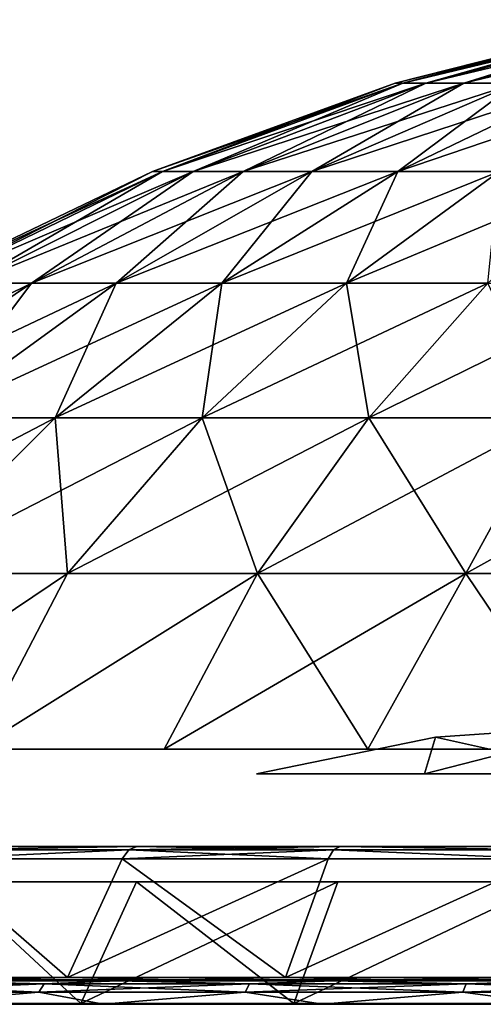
# Model space of a CAD drawing. Header units: millimetres. Extents: x -112 to 112, y -5 to 98.
# Tile 21 of 30: x -60 to -36, y 44 to 96. Entities that reach past the tile are written whole.
import ezdxf

# ---------------------------------------------------------------- set-up
doc = ezdxf.new("R2010")
doc.units = ezdxf.units.MM
doc.header["$LTSCALE"] = 65.185185
for name, color, linetype in [('73', 7, 'CONTINUOUS'), ('75', 7, 'CONTINUOUS'), ('76', 7, 'CONTINUOUS'), ('77', 7, 'CONTINUOUS'), ('78', 7, 'CONTINUOUS'), ('79', 7, 'CONTINUOUS'), ('80', 7, 'CONTINUOUS'), ('82', 7, 'CONTINUOUS'), ('83', 7, 'CONTINUOUS'), ('85', 7, 'CONTINUOUS'), ('86', 7, 'CONTINUOUS')]:
    doc.layers.add(name, color=color, linetype=linetype)

msp = doc.modelspace()

# ---------------------------------------------------------------- linework, layer by layer
at = {"layer": '73', "color": 254, "linetype": 'Continuous', "true_color": 0xc4d4cc}
for points in [[(-68.268, 44.983, -84.729), (-64.81, 51.243, -80.578), (-57.584, 44.983, -92.323), (-68.268, 44.983, -84.729)], [(-68.267, 44.983, 84.729), (-57.584, 44.983, 92.323), (-64.81, 51.243, 80.578), (-68.267, 44.983, 84.729)], [(-64.81, 51.243, 80.578), (-57.584, 44.983, 92.323), (-54.701, 51.243, 87.755), (-64.81, 51.243, 80.578)], [(-64.81, 51.243, -80.578), (-54.701, 51.243, -87.755), (-57.584, 44.983, -92.323), (-64.81, 51.243, -80.578)], [(-57.584, 44.983, 92.323), (-46.065, 44.983, 98.577), (-54.701, 51.243, 87.755), (-57.584, 44.983, 92.323)], [(-57.584, 44.983, -92.323), (-43.805, 51.243, -93.671), (-46.066, 44.983, -98.577), (-57.584, 44.983, -92.323)], [(-54.701, 51.243, -87.755), (-43.805, 51.243, -93.671), (-57.584, 44.983, -92.323), (-54.701, 51.243, -87.755)], [(-54.701, 51.243, 87.755), (-46.065, 44.983, 98.577), (-43.805, 51.243, 93.671), (-54.701, 51.243, 87.755)], [(-43.805, 51.243, -93.671), (-32.28, 51.243, -98.24), (-46.066, 44.983, -98.577), (-43.805, 51.243, -93.671)], [(-46.066, 44.983, -98.577), (-32.28, 51.243, -98.24), (-33.878, 44.983, -103.401), (-46.066, 44.983, -98.577)], [(-43.805, 51.243, 93.671), (-46.065, 44.983, 98.577), (-32.28, 51.243, 98.24), (-43.805, 51.243, 93.671)], [(-46.065, 44.983, 98.577), (-33.877, 44.983, 103.401), (-32.28, 51.243, 98.24), (-46.065, 44.983, 98.577)]]:
    msp.add_3dface(points, dxfattribs=at)
at = {"layer": '75', "color": 254, "linetype": 'Continuous', "true_color": 0xc4d4cc}
for points in [[(-56.89, 43.596, -91.352), (-63.824, 50.034, -79.66), (-67.344, 43.596, -83.943), (-56.89, 43.596, -91.352)], [(-67.343, 43.596, 83.944), (-63.824, 50.034, 79.66), (-56.89, 43.596, 91.352), (-67.343, 43.596, 83.944)], [(-53.941, 50.034, -86.657), (-63.824, 50.034, -79.66), (-56.89, 43.596, -91.352), (-53.941, 50.034, -86.657)], [(-63.824, 50.034, 79.66), (-53.941, 50.034, 86.657), (-56.89, 43.596, 91.352), (-63.824, 50.034, 79.66)], [(-45.629, 43.596, -97.466), (-53.941, 50.034, -86.657), (-56.89, 43.596, -91.352), (-45.629, 43.596, -97.466)], [(-56.89, 43.596, 91.352), (-43.299, 50.034, 92.435), (-45.63, 43.596, 97.466), (-56.89, 43.596, 91.352)], [(-53.941, 50.034, 86.657), (-43.299, 50.034, 92.435), (-56.89, 43.596, 91.352), (-53.941, 50.034, 86.657)], [(-43.299, 50.034, -92.435), (-53.941, 50.034, -86.657), (-45.629, 43.596, -97.466), (-43.299, 50.034, -92.435)], [(-45.63, 43.596, 97.466), (-32.047, 50.034, 96.913), (-33.723, 43.596, 102.198), (-45.63, 43.596, 97.466)], [(-43.299, 50.034, 92.435), (-32.047, 50.034, 96.913), (-45.63, 43.596, 97.466), (-43.299, 50.034, 92.435)], [(-33.723, 43.596, -102.198), (-32.047, 50.034, -96.913), (-45.629, 43.596, -97.466), (-33.723, 43.596, -102.198)], [(-32.047, 50.034, -96.913), (-43.299, 50.034, -92.435), (-45.629, 43.596, -97.466), (-32.047, 50.034, -96.913)]]:
    msp.add_3dface(points, dxfattribs=at)
at = {"layer": '76', "color": 254, "linetype": 'Continuous', "true_color": 0xc4d4cc}
for points in [[(-38.131, 57.681, 86.742), (-28.616, 58.334, 89.621), (-38.707, 55.734, 88.628), (-38.131, 57.681, 86.742)], [(-38.707, 55.734, 88.628), (-28.616, 58.334, 89.621), (-29.417, 55.734, 92.13), (-38.707, 55.734, 88.628)], [(-38.131, 57.681, -86.742), (-29.417, 55.734, -92.13), (-28.616, 58.334, -89.621), (-38.131, 57.681, -86.742)], [(-47.59, 55.734, 84.193), (-38.131, 57.681, 86.742), (-38.707, 55.734, 88.628), (-47.59, 55.734, 84.193)], [(-47.59, 55.734, -84.193), (-38.707, 55.734, -88.628), (-38.131, 57.681, -86.742), (-47.59, 55.734, -84.193)], [(-38.707, 55.734, -88.628), (-29.417, 55.734, -92.13), (-38.131, 57.681, -86.742), (-38.707, 55.734, -88.628)]]:
    msp.add_3dface(points, dxfattribs=at)
at = {"layer": '77', "color": 254, "linetype": 'Continuous', "true_color": 0xc4d4cc}
for points in [[(-68.93, 44.641, -86.436), (-65.618, 44.8, -88.14), (-58.819, 44.641, -93.61), (-68.93, 44.641, -86.436)], [(-65.618, 44.8, -88.14), (-54.942, 44.8, -95.161), (-58.819, 44.641, -93.61), (-65.618, 44.8, -88.14)], [(-58.819, 44.641, -93.61), (-54.942, 44.8, -95.161), (-47.968, 44.641, -99.607), (-58.819, 44.641, -93.61)], [(-54.942, 44.8, -95.161), (-43.522, 44.8, -100.896), (-47.968, 44.641, -99.607), (-54.942, 44.8, -95.161)], [(-47.968, 44.641, -99.607), (-43.522, 44.8, -100.896), (-36.514, 44.641, -104.352), (-47.968, 44.641, -99.607)], [(-43.522, 44.8, -100.896), (-31.515, 44.8, -105.267), (-36.514, 44.641, -104.352), (-43.522, 44.8, -100.896)], [(-36.514, 44.641, -104.352), (-31.515, 44.8, -105.267), (-24.601, 44.641, -107.784), (-36.514, 44.641, -104.352)], [(-69.261, 44.196, -86.851), (-58.819, 44.641, -93.61), (-59.101, 44.196, -94.059), (-69.261, 44.196, -86.851)], [(-68.93, 44.641, -86.436), (-58.819, 44.641, -93.61), (-69.261, 44.196, -86.851), (-68.93, 44.641, -86.436)], [(-59.101, 44.196, -94.059), (-47.968, 44.641, -99.607), (-48.199, 44.196, -100.085), (-59.101, 44.196, -94.059)], [(-58.819, 44.641, -93.61), (-47.968, 44.641, -99.607), (-59.101, 44.196, -94.059), (-58.819, 44.641, -93.61)], [(-47.968, 44.641, -99.607), (-36.514, 44.641, -104.352), (-48.199, 44.196, -100.085), (-47.968, 44.641, -99.607)], [(-48.199, 44.196, -100.085), (-36.514, 44.641, -104.352), (-36.689, 44.196, -104.852), (-48.199, 44.196, -100.085)], [(-36.514, 44.641, -104.352), (-24.601, 44.641, -107.784), (-36.689, 44.196, -104.852), (-36.514, 44.641, -104.352)], [(-36.689, 44.196, -104.852), (-24.601, 44.641, -107.784), (-24.719, 44.196, -108.301), (-36.689, 44.196, -104.852)], [(-69.261, 44.196, -86.851), (-59.101, 44.196, -94.059), (-66.5, 43.56, -89.325), (-69.261, 44.196, -86.851)], [(-66.5, 43.56, -89.325), (-59.101, 44.196, -94.059), (-55.68, 43.56, -96.441), (-66.5, 43.56, -89.325)], [(-59.101, 44.196, -94.059), (-48.199, 44.196, -100.085), (-55.68, 43.56, -96.441), (-59.101, 44.196, -94.059)], [(-55.68, 43.56, -96.441), (-48.199, 44.196, -100.085), (-44.108, 43.56, -102.253), (-55.68, 43.56, -96.441)], [(-48.199, 44.196, -100.085), (-36.689, 44.196, -104.852), (-44.108, 43.56, -102.253), (-48.199, 44.196, -100.085)], [(-44.108, 43.56, -102.253), (-36.689, 44.196, -104.852), (-31.938, 43.56, -106.682), (-44.108, 43.56, -102.253)], [(-36.689, 44.196, -104.852), (-24.719, 44.196, -108.301), (-31.938, 43.56, -106.682), (-36.689, 44.196, -104.852)]]:
    msp.add_3dface(points, dxfattribs=at)
at = {"layer": '78', "color": 254, "linetype": 'Continuous', "true_color": 0xc4d4cc}
for points in [[(-58.819, 44.641, 93.61), (-65.618, 44.8, 88.14), (-68.93, 44.641, 86.436), (-58.819, 44.641, 93.61)], [(-54.942, 44.8, 95.161), (-65.618, 44.8, 88.14), (-58.819, 44.641, 93.61), (-54.942, 44.8, 95.161)], [(-47.968, 44.641, 99.607), (-54.942, 44.8, 95.161), (-58.819, 44.641, 93.61), (-47.968, 44.641, 99.607)], [(-43.522, 44.8, 100.896), (-54.942, 44.8, 95.161), (-47.968, 44.641, 99.607), (-43.522, 44.8, 100.896)], [(-36.514, 44.641, 104.352), (-43.522, 44.8, 100.896), (-47.968, 44.641, 99.607), (-36.514, 44.641, 104.352)], [(-31.515, 44.8, 105.267), (-43.522, 44.8, 100.896), (-36.514, 44.641, 104.352), (-31.515, 44.8, 105.267)], [(-24.601, 44.641, 107.784), (-31.515, 44.8, 105.267), (-36.514, 44.641, 104.352), (-24.601, 44.641, 107.784)], [(-59.101, 44.196, 94.059), (-68.93, 44.641, 86.436), (-69.261, 44.196, 86.851), (-59.101, 44.196, 94.059)], [(-58.819, 44.641, 93.61), (-68.93, 44.641, 86.436), (-59.101, 44.196, 94.059), (-58.819, 44.641, 93.61)], [(-48.199, 44.196, 100.085), (-58.819, 44.641, 93.61), (-59.101, 44.196, 94.059), (-48.199, 44.196, 100.085)], [(-47.968, 44.641, 99.607), (-58.819, 44.641, 93.61), (-48.199, 44.196, 100.085), (-47.968, 44.641, 99.607)], [(-36.689, 44.196, 104.852), (-47.968, 44.641, 99.607), (-48.199, 44.196, 100.085), (-36.689, 44.196, 104.852)], [(-36.514, 44.641, 104.352), (-47.968, 44.641, 99.607), (-36.689, 44.196, 104.852), (-36.514, 44.641, 104.352)], [(-24.719, 44.196, 108.301), (-36.514, 44.641, 104.352), (-36.689, 44.196, 104.852), (-24.719, 44.196, 108.301)], [(-24.601, 44.641, 107.784), (-36.514, 44.641, 104.352), (-24.719, 44.196, 108.301), (-24.601, 44.641, 107.784)], [(-59.101, 44.196, 94.059), (-69.261, 44.196, 86.851), (-66.5, 43.56, 89.325), (-59.101, 44.196, 94.059)], [(-55.68, 43.56, 96.441), (-59.101, 44.196, 94.059), (-66.5, 43.56, 89.325), (-55.68, 43.56, 96.441)], [(-48.199, 44.196, 100.085), (-59.101, 44.196, 94.059), (-55.68, 43.56, 96.441), (-48.199, 44.196, 100.085)], [(-44.108, 43.56, 102.253), (-48.199, 44.196, 100.085), (-55.68, 43.56, 96.441), (-44.108, 43.56, 102.253)], [(-36.689, 44.196, 104.852), (-48.199, 44.196, 100.085), (-44.108, 43.56, 102.253), (-36.689, 44.196, 104.852)], [(-31.938, 43.56, 106.682), (-36.689, 44.196, 104.852), (-44.108, 43.56, 102.253), (-31.938, 43.56, 106.682)], [(-24.719, 44.196, 108.301), (-36.689, 44.196, 104.852), (-31.938, 43.56, 106.682), (-24.719, 44.196, 108.301)]]:
    msp.add_3dface(points, dxfattribs=at)
at = {"layer": '79', "color": 254, "linetype": 'Continuous', "true_color": 0xc4d4cc}
for points in [[(-54.701, 51.243, -87.755), (-64.81, 51.243, -80.578), (-54.349, 51.728, -87.183), (-54.701, 51.243, -87.755)], [(-64.81, 51.243, -80.578), (-64.398, 51.728, -80.047), (-54.349, 51.728, -87.183), (-64.81, 51.243, -80.578)], [(-53.928, 51.9, -86.49), (-64.398, 51.728, -80.047), (-63.913, 51.9, -79.398), (-53.928, 51.9, -86.49)], [(-54.349, 51.728, -87.183), (-64.398, 51.728, -80.047), (-53.928, 51.9, -86.49), (-54.349, 51.728, -87.183)], [(-54.701, 51.243, -87.755), (-54.349, 51.728, -87.183), (-43.517, 51.728, -93.064), (-54.701, 51.243, -87.755)], [(-43.805, 51.243, -93.671), (-54.701, 51.243, -87.755), (-43.517, 51.728, -93.064), (-43.805, 51.243, -93.671)], [(-43.517, 51.728, -93.064), (-54.349, 51.728, -87.183), (-43.165, 51.9, -92.334), (-43.517, 51.728, -93.064)], [(-43.165, 51.9, -92.334), (-54.349, 51.728, -87.183), (-53.928, 51.9, -86.49), (-43.165, 51.9, -92.334)], [(-32.28, 51.243, -98.24), (-43.805, 51.243, -93.671), (-43.517, 51.728, -93.064), (-32.28, 51.243, -98.24)], [(-32.059, 51.728, -97.606), (-43.517, 51.728, -93.064), (-43.165, 51.9, -92.334), (-32.059, 51.728, -97.606)], [(-32.28, 51.243, -98.24), (-43.517, 51.728, -93.064), (-32.059, 51.728, -97.606), (-32.28, 51.243, -98.24)], [(-31.779, 51.9, -96.845), (-32.059, 51.728, -97.606), (-43.165, 51.9, -92.334), (-31.779, 51.9, -96.845)]]:
    msp.add_3dface(points, dxfattribs=at)
at = {"layer": '80', "color": 254, "linetype": 'Continuous', "true_color": 0xc4d4cc}
for points in [[(-64.81, 51.243, 80.578), (-54.701, 51.243, 87.755), (-54.349, 51.728, 87.183), (-64.81, 51.243, 80.578)], [(-64.81, 51.243, 80.578), (-54.349, 51.728, 87.183), (-64.398, 51.728, 80.047), (-64.81, 51.243, 80.578)], [(-63.913, 51.9, 79.398), (-64.398, 51.728, 80.047), (-53.928, 51.9, 86.49), (-63.913, 51.9, 79.398)], [(-64.398, 51.728, 80.047), (-54.349, 51.728, 87.183), (-53.928, 51.9, 86.49), (-64.398, 51.728, 80.047)], [(-54.701, 51.243, 87.755), (-43.805, 51.243, 93.671), (-54.349, 51.728, 87.183), (-54.701, 51.243, 87.755)], [(-54.349, 51.728, 87.183), (-43.517, 51.728, 93.064), (-53.928, 51.9, 86.49), (-54.349, 51.728, 87.183)], [(-43.805, 51.243, 93.671), (-43.517, 51.728, 93.064), (-54.349, 51.728, 87.183), (-43.805, 51.243, 93.671)], [(-53.928, 51.9, 86.49), (-43.517, 51.728, 93.064), (-43.165, 51.9, 92.334), (-53.928, 51.9, 86.49)], [(-43.805, 51.243, 93.671), (-32.28, 51.243, 98.24), (-43.517, 51.728, 93.064), (-43.805, 51.243, 93.671)], [(-43.517, 51.728, 93.064), (-32.059, 51.728, 97.606), (-43.165, 51.9, 92.334), (-43.517, 51.728, 93.064)], [(-32.28, 51.243, 98.24), (-32.059, 51.728, 97.606), (-43.517, 51.728, 93.064), (-32.28, 51.243, 98.24)], [(-43.165, 51.9, 92.334), (-32.059, 51.728, 97.606), (-31.779, 51.9, 96.845), (-43.165, 51.9, 92.334)]]:
    msp.add_3dface(points, dxfattribs=at)
at = {"layer": '82', "color": 254, "linetype": 'Continuous', "true_color": 0xc4d4cc}
for points in [[(-57.788, 44.8, 92.651), (-62.544, 44.848, 89.248), (-68.509, 44.8, 85.03), (-57.788, 44.8, 92.651)], [(-57.584, 44.983, 92.323), (-68.267, 44.983, 84.729), (-62.544, 44.848, 89.248), (-57.584, 44.983, 92.323)], [(-57.584, 44.983, 92.323), (-62.544, 44.848, 89.248), (-52.002, 44.848, 95.775), (-57.584, 44.983, 92.323)], [(-52.002, 44.848, 95.775), (-62.544, 44.848, 89.248), (-57.788, 44.8, 92.651), (-52.002, 44.848, 95.775)], [(-46.228, 44.8, 98.928), (-52.002, 44.848, 95.775), (-57.788, 44.8, 92.651), (-46.228, 44.8, 98.928)], [(-46.065, 44.983, 98.577), (-57.584, 44.983, 92.323), (-52.002, 44.848, 95.775), (-46.065, 44.983, 98.577)], [(-46.065, 44.983, 98.577), (-52.002, 44.848, 95.775), (-40.786, 44.848, 101.062), (-46.065, 44.983, 98.577)], [(-40.786, 44.848, 101.062), (-52.002, 44.848, 95.775), (-46.228, 44.8, 98.928), (-40.786, 44.848, 101.062)], [(-33.997, 44.8, 103.768), (-40.786, 44.848, 101.062), (-46.228, 44.8, 98.928), (-33.997, 44.8, 103.768)], [(-33.877, 44.983, 103.401), (-46.065, 44.983, 98.577), (-40.786, 44.848, 101.062), (-33.877, 44.983, 103.401)], [(-33.877, 44.983, 103.401), (-40.786, 44.848, 101.062), (-29.042, 44.848, 105.041), (-33.877, 44.983, 103.401)], [(-29.042, 44.848, 105.041), (-40.786, 44.848, 101.062), (-33.997, 44.8, 103.768), (-29.042, 44.848, 105.041)]]:
    msp.add_3dface(points, dxfattribs=at)
at = {"layer": '83', "color": 254, "linetype": 'Continuous', "true_color": 0xc4d4cc}
for points in [[(-68.51, 44.8, -85.03), (-62.544, 44.848, -89.248), (-57.789, 44.8, -92.651), (-68.51, 44.8, -85.03)], [(-68.268, 44.983, -84.729), (-57.584, 44.983, -92.323), (-62.544, 44.848, -89.248), (-68.268, 44.983, -84.729)], [(-57.584, 44.983, -92.323), (-52.002, 44.848, -95.775), (-62.544, 44.848, -89.248), (-57.584, 44.983, -92.323)], [(-62.544, 44.848, -89.248), (-52.002, 44.848, -95.775), (-57.789, 44.8, -92.651), (-62.544, 44.848, -89.248)], [(-57.789, 44.8, -92.651), (-52.002, 44.848, -95.775), (-46.229, 44.8, -98.927), (-57.789, 44.8, -92.651)], [(-57.584, 44.983, -92.323), (-46.066, 44.983, -98.577), (-52.002, 44.848, -95.775), (-57.584, 44.983, -92.323)], [(-46.066, 44.983, -98.577), (-40.786, 44.848, -101.062), (-52.002, 44.848, -95.775), (-46.066, 44.983, -98.577)], [(-52.002, 44.848, -95.775), (-40.786, 44.848, -101.062), (-46.229, 44.8, -98.927), (-52.002, 44.848, -95.775)], [(-46.229, 44.8, -98.927), (-40.786, 44.848, -101.062), (-33.999, 44.8, -103.768), (-46.229, 44.8, -98.927)], [(-46.066, 44.983, -98.577), (-33.878, 44.983, -103.401), (-40.786, 44.848, -101.062), (-46.066, 44.983, -98.577)], [(-33.878, 44.983, -103.401), (-29.042, 44.848, -105.041), (-40.786, 44.848, -101.062), (-33.878, 44.983, -103.401)], [(-40.786, 44.848, -101.062), (-29.042, 44.848, -105.041), (-33.999, 44.8, -103.768), (-40.786, 44.848, -101.062)]]:
    msp.add_3dface(points, dxfattribs=at)
at = {"layer": '85', "color": 254, "linetype": 'Continuous', "true_color": 0xc4d4cc}
for points in [[(-27.038, 95.604), (-40.269, 92.244), (-39.859, 92.244, 5.731), (-27.038, 95.604)], [(-38.638, 92.244, 11.345), (-26.763, 95.604, 3.848), (-39.859, 92.244, 5.731), (-38.638, 92.244, 11.345)], [(-26.763, 95.604, 3.848), (-27.038, 95.604), (-39.859, 92.244, 5.731), (-26.763, 95.604, 3.848)], [(-25.943, 95.604, 7.618), (-26.763, 95.604, 3.848), (-38.638, 92.244, 11.345), (-25.943, 95.604, 7.618)], [(-36.63, 92.244, 16.728), (-25.943, 95.604, 7.618), (-38.638, 92.244, 11.345), (-36.63, 92.244, 16.728)], [(-24.595, 95.604, 11.232), (-25.943, 95.604, 7.618), (-36.63, 92.244, 16.728), (-24.595, 95.604, 11.232)], [(-33.876, 92.244, 21.771), (-24.595, 95.604, 11.232), (-36.63, 92.244, 16.728), (-33.876, 92.244, 21.771)], [(-40.269, 92.244), (-53.1, 87.584), (-52.559, 87.584, 7.557), (-40.269, 92.244)], [(-39.859, 92.244, 5.731), (-40.269, 92.244), (-52.559, 87.584, 7.557), (-39.859, 92.244, 5.731)], [(-50.949, 87.584, 14.96), (-39.859, 92.244, 5.731), (-52.559, 87.584, 7.557), (-50.949, 87.584, 14.96)], [(-38.638, 92.244, 11.345), (-39.859, 92.244, 5.731), (-50.949, 87.584, 14.96), (-38.638, 92.244, 11.345)], [(-48.301, 87.584, 22.058), (-38.638, 92.244, 11.345), (-50.949, 87.584, 14.96), (-48.301, 87.584, 22.058)], [(-36.63, 92.244, 16.728), (-38.638, 92.244, 11.345), (-48.301, 87.584, 22.058), (-36.63, 92.244, 16.728)], [(-44.67, 87.584, 28.708), (-36.63, 92.244, 16.728), (-48.301, 87.584, 22.058), (-44.67, 87.584, 28.708)], [(-33.876, 92.244, 21.771), (-36.63, 92.244, 16.728), (-44.67, 87.584, 28.708), (-33.876, 92.244, 21.771)], [(-40.13, 87.584, 34.773), (-33.876, 92.244, 21.771), (-44.67, 87.584, 28.708), (-40.13, 87.584, 34.773)], [(-30.433, 92.244, 26.371), (-33.876, 92.244, 21.771), (-40.13, 87.584, 34.773), (-30.433, 92.244, 26.371)], [(-34.773, 87.584, 40.13), (-30.433, 92.244, 26.371), (-40.13, 87.584, 34.773), (-34.773, 87.584, 40.13)], [(-53.1, 87.584), (-65.402, 81.669), (-64.736, 81.669, 9.308), (-53.1, 87.584)], [(-62.753, 81.669, 18.426), (-52.559, 87.584, 7.557), (-64.736, 81.669, 9.308), (-62.753, 81.669, 18.426)], [(-52.559, 87.584, 7.557), (-53.1, 87.584), (-64.736, 81.669, 9.308), (-52.559, 87.584, 7.557)], [(-59.492, 81.669, 27.169), (-50.949, 87.584, 14.96), (-62.753, 81.669, 18.426), (-59.492, 81.669, 27.169)], [(-50.949, 87.584, 14.96), (-52.559, 87.584, 7.557), (-62.753, 81.669, 18.426), (-50.949, 87.584, 14.96)], [(-48.301, 87.584, 22.058), (-50.949, 87.584, 14.96), (-59.492, 81.669, 27.169), (-48.301, 87.584, 22.058)], [(-55.02, 81.669, 35.359), (-48.301, 87.584, 22.058), (-59.492, 81.669, 27.169), (-55.02, 81.669, 35.359)], [(-44.67, 87.584, 28.708), (-48.301, 87.584, 22.058), (-55.02, 81.669, 35.359), (-44.67, 87.584, 28.708)], [(-49.428, 81.669, 42.829), (-44.67, 87.584, 28.708), (-55.02, 81.669, 35.359), (-49.428, 81.669, 42.829)], [(-40.13, 87.584, 34.773), (-44.67, 87.584, 28.708), (-49.428, 81.669, 42.829), (-40.13, 87.584, 34.773)], [(-42.829, 81.669, 49.428), (-40.13, 87.584, 34.773), (-49.428, 81.669, 42.829), (-42.829, 81.669, 49.428)], [(-34.773, 87.584, 40.13), (-40.13, 87.584, 34.773), (-42.829, 81.669, 49.428), (-34.773, 87.584, 40.13)], [(-35.359, 81.669, 55.02), (-34.773, 87.584, 40.13), (-42.829, 81.669, 49.428), (-35.359, 81.669, 55.02)], [(-59.492, 81.669, 27.169), (-62.753, 81.669, 18.426), (-70.091, 74.558, 32.01), (-59.492, 81.669, 27.169)], [(-64.823, 74.558, 41.659), (-59.492, 81.669, 27.169), (-70.091, 74.558, 32.01), (-64.823, 74.558, 41.659)], [(-55.02, 81.669, 35.359), (-59.492, 81.669, 27.169), (-64.823, 74.558, 41.659), (-55.02, 81.669, 35.359)], [(-58.234, 74.558, 50.46), (-55.02, 81.669, 35.359), (-64.823, 74.558, 41.659), (-58.234, 74.558, 50.46)], [(-49.428, 81.669, 42.829), (-55.02, 81.669, 35.359), (-58.234, 74.558, 50.46), (-49.428, 81.669, 42.829)], [(-50.46, 74.558, 58.234), (-49.428, 81.669, 42.829), (-58.234, 74.558, 50.46), (-50.46, 74.558, 58.234)], [(-42.829, 81.669, 49.428), (-49.428, 81.669, 42.829), (-50.46, 74.558, 58.234), (-42.829, 81.669, 49.428)], [(-41.659, 74.558, 64.823), (-42.829, 81.669, 49.428), (-50.46, 74.558, 58.234), (-41.659, 74.558, 64.823)], [(-35.359, 81.669, 55.02), (-42.829, 81.669, 49.428), (-41.659, 74.558, 64.823), (-35.359, 81.669, 55.02)], [(-32.01, 74.558, 70.091), (-35.359, 81.669, 55.02), (-41.659, 74.558, 64.823), (-32.01, 74.558, 70.091)], [(-66.462, 66.323, 57.589), (-58.234, 74.558, 50.46), (-64.823, 74.558, 41.659), (-66.462, 66.323, 57.589)], [(-66.462, 66.323, 57.589), (-57.589, 66.323, 66.462), (-58.234, 74.558, 50.46), (-66.462, 66.323, 57.589)], [(-57.589, 66.323, 66.462), (-50.46, 74.558, 58.234), (-58.234, 74.558, 50.46), (-57.589, 66.323, 66.462)], [(-57.589, 66.323, 66.462), (-47.545, 66.323, 73.981), (-50.46, 74.558, 58.234), (-57.589, 66.323, 66.462)], [(-47.545, 66.323, 73.981), (-41.659, 74.558, 64.823), (-50.46, 74.558, 58.234), (-47.545, 66.323, 73.981)], [(-47.545, 66.323, 73.981), (-36.532, 66.323, 79.994), (-41.659, 74.558, 64.823), (-47.545, 66.323, 73.981)], [(-36.532, 66.323, 79.994), (-32.01, 74.558, 70.091), (-41.659, 74.558, 64.823), (-36.532, 66.323, 79.994)], [(-36.532, 66.323, 79.994), (-24.776, 66.323, 84.379), (-32.01, 74.558, 70.091), (-36.532, 66.323, 79.994)], [(-66.462, 66.323, 57.589), (-71.398, 57.054, 67.047), (-57.589, 66.323, 66.462), (-66.462, 66.323, 57.589)], [(-71.398, 57.054, 67.047), (-62.432, 57.054, 75.467), (-57.589, 66.323, 66.462), (-71.398, 57.054, 67.047)], [(-57.589, 66.323, 66.462), (-62.432, 57.054, 75.467), (-47.545, 66.323, 73.981), (-57.589, 66.323, 66.462)], [(-62.432, 57.054, 75.467), (-52.481, 57.054, 82.697), (-47.545, 66.323, 73.981), (-62.432, 57.054, 75.467)], [(-52.481, 57.054, 82.697), (-41.703, 57.054, 88.622), (-47.545, 66.323, 73.981), (-52.481, 57.054, 82.697)], [(-47.545, 66.323, 73.981), (-41.703, 57.054, 88.622), (-36.532, 66.323, 79.994), (-47.545, 66.323, 73.981)], [(-41.703, 57.054, 88.622), (-30.266, 57.054, 93.15), (-36.532, 66.323, 79.994), (-41.703, 57.054, 88.622)], [(-36.532, 66.323, 79.994), (-30.266, 57.054, 93.15), (-24.776, 66.323, 84.379), (-36.532, 66.323, 79.994)]]:
    msp.add_3dface(points, dxfattribs=at)
at = {"layer": '86', "color": 254, "linetype": 'Continuous', "true_color": 0xc4d4cc}
for points in [[(-40.269, 92.244), (-27.038, 95.604), (-26.763, 95.604, -3.848), (-40.269, 92.244)], [(-40.269, 92.244), (-26.763, 95.604, -3.848), (-39.859, 92.244, -5.731), (-40.269, 92.244)], [(-26.763, 95.604, -3.848), (-25.943, 95.604, -7.618), (-39.859, 92.244, -5.731), (-26.763, 95.604, -3.848)], [(-39.859, 92.244, -5.731), (-25.943, 95.604, -7.618), (-38.638, 92.244, -11.345), (-39.859, 92.244, -5.731)], [(-25.943, 95.604, -7.618), (-24.595, 95.604, -11.232), (-38.638, 92.244, -11.345), (-25.943, 95.604, -7.618)], [(-38.638, 92.244, -11.345), (-24.595, 95.604, -11.232), (-36.63, 92.244, -16.728), (-38.638, 92.244, -11.345)], [(-24.595, 95.604, -11.232), (-22.746, 95.604, -14.618), (-36.63, 92.244, -16.728), (-24.595, 95.604, -11.232)], [(-36.63, 92.244, -16.728), (-22.746, 95.604, -14.618), (-33.876, 92.244, -21.771), (-36.63, 92.244, -16.728)], [(-53.1, 87.584), (-39.859, 92.244, -5.731), (-52.559, 87.584, -7.557), (-53.1, 87.584)], [(-53.1, 87.584), (-40.269, 92.244), (-39.859, 92.244, -5.731), (-53.1, 87.584)], [(-39.859, 92.244, -5.731), (-38.638, 92.244, -11.345), (-52.559, 87.584, -7.557), (-39.859, 92.244, -5.731)], [(-52.559, 87.584, -7.557), (-38.638, 92.244, -11.345), (-50.949, 87.584, -14.96), (-52.559, 87.584, -7.557)], [(-50.949, 87.584, -14.96), (-36.63, 92.244, -16.728), (-48.301, 87.584, -22.058), (-50.949, 87.584, -14.96)], [(-38.638, 92.244, -11.345), (-36.63, 92.244, -16.728), (-50.949, 87.584, -14.96), (-38.638, 92.244, -11.345)], [(-48.301, 87.584, -22.058), (-33.876, 92.244, -21.771), (-44.67, 87.584, -28.708), (-48.301, 87.584, -22.058)], [(-36.63, 92.244, -16.728), (-33.876, 92.244, -21.771), (-48.301, 87.584, -22.058), (-36.63, 92.244, -16.728)], [(-33.876, 92.244, -21.771), (-30.433, 92.244, -26.371), (-44.67, 87.584, -28.708), (-33.876, 92.244, -21.771)], [(-44.67, 87.584, -28.708), (-30.433, 92.244, -26.371), (-40.13, 87.584, -34.773), (-44.67, 87.584, -28.708)], [(-30.433, 92.244, -26.371), (-26.371, 92.244, -30.433), (-40.13, 87.584, -34.773), (-30.433, 92.244, -26.371)], [(-40.13, 87.584, -34.773), (-26.371, 92.244, -30.433), (-34.773, 87.584, -40.13), (-40.13, 87.584, -34.773)], [(-65.402, 81.669), (-52.559, 87.584, -7.557), (-64.736, 81.669, -9.308), (-65.402, 81.669)], [(-65.402, 81.669), (-53.1, 87.584), (-52.559, 87.584, -7.557), (-65.402, 81.669)], [(-52.559, 87.584, -7.557), (-50.949, 87.584, -14.96), (-64.736, 81.669, -9.308), (-52.559, 87.584, -7.557)], [(-64.736, 81.669, -9.308), (-50.949, 87.584, -14.96), (-62.753, 81.669, -18.426), (-64.736, 81.669, -9.308)], [(-50.949, 87.584, -14.96), (-48.301, 87.584, -22.058), (-62.753, 81.669, -18.426), (-50.949, 87.584, -14.96)], [(-62.753, 81.669, -18.426), (-48.301, 87.584, -22.058), (-59.492, 81.669, -27.169), (-62.753, 81.669, -18.426)], [(-59.492, 81.669, -27.169), (-44.67, 87.584, -28.708), (-55.02, 81.669, -35.359), (-59.492, 81.669, -27.169)], [(-48.301, 87.584, -22.058), (-44.67, 87.584, -28.708), (-59.492, 81.669, -27.169), (-48.301, 87.584, -22.058)], [(-44.67, 87.584, -28.708), (-40.13, 87.584, -34.773), (-55.02, 81.669, -35.359), (-44.67, 87.584, -28.708)], [(-55.02, 81.669, -35.359), (-40.13, 87.584, -34.773), (-49.428, 81.669, -42.829), (-55.02, 81.669, -35.359)], [(-40.13, 87.584, -34.773), (-34.773, 87.584, -40.13), (-49.428, 81.669, -42.829), (-40.13, 87.584, -34.773)], [(-49.428, 81.669, -42.829), (-34.773, 87.584, -40.13), (-42.829, 81.669, -49.428), (-49.428, 81.669, -42.829)], [(-34.773, 87.584, -40.13), (-28.708, 87.584, -44.67), (-42.829, 81.669, -49.428), (-34.773, 87.584, -40.13)], [(-42.829, 81.669, -49.428), (-28.708, 87.584, -44.67), (-35.359, 81.669, -55.02), (-42.829, 81.669, -49.428)], [(-62.753, 81.669, -18.426), (-59.492, 81.669, -27.169), (-73.933, 74.558, -21.709), (-62.753, 81.669, -18.426)], [(-73.933, 74.558, -21.709), (-59.492, 81.669, -27.169), (-70.091, 74.558, -32.01), (-73.933, 74.558, -21.709)], [(-59.492, 81.669, -27.169), (-55.02, 81.669, -35.359), (-70.091, 74.558, -32.01), (-59.492, 81.669, -27.169)], [(-70.091, 74.558, -32.01), (-55.02, 81.669, -35.359), (-64.823, 74.558, -41.659), (-70.091, 74.558, -32.01)], [(-64.823, 74.558, -41.659), (-49.428, 81.669, -42.829), (-58.234, 74.558, -50.46), (-64.823, 74.558, -41.659)], [(-55.02, 81.669, -35.359), (-49.428, 81.669, -42.829), (-64.823, 74.558, -41.659), (-55.02, 81.669, -35.359)], [(-49.428, 81.669, -42.829), (-42.829, 81.669, -49.428), (-58.234, 74.558, -50.46), (-49.428, 81.669, -42.829)], [(-58.234, 74.558, -50.46), (-42.829, 81.669, -49.428), (-50.46, 74.558, -58.234), (-58.234, 74.558, -50.46)], [(-42.829, 81.669, -49.428), (-35.359, 81.669, -55.02), (-50.46, 74.558, -58.234), (-42.829, 81.669, -49.428)], [(-50.46, 74.558, -58.234), (-35.359, 81.669, -55.02), (-41.659, 74.558, -64.823), (-50.46, 74.558, -58.234)], [(-35.359, 81.669, -55.02), (-27.169, 81.669, -59.492), (-41.659, 74.558, -64.823), (-35.359, 81.669, -55.02)], [(-41.659, 74.558, -64.823), (-27.169, 81.669, -59.492), (-32.01, 74.558, -70.091), (-41.659, 74.558, -64.823)], [(-66.462, 66.323, -57.589), (-73.981, 66.323, -47.545), (-58.234, 74.558, -50.46), (-66.462, 66.323, -57.589)], [(-73.981, 66.323, -47.545), (-64.823, 74.558, -41.659), (-58.234, 74.558, -50.46), (-73.981, 66.323, -47.545)], [(-66.462, 66.323, -57.589), (-58.234, 74.558, -50.46), (-50.46, 74.558, -58.234), (-66.462, 66.323, -57.589)], [(-57.589, 66.323, -66.462), (-66.462, 66.323, -57.589), (-50.46, 74.558, -58.234), (-57.589, 66.323, -66.462)], [(-57.589, 66.323, -66.462), (-50.46, 74.558, -58.234), (-41.659, 74.558, -64.823), (-57.589, 66.323, -66.462)], [(-47.545, 66.323, -73.981), (-57.589, 66.323, -66.462), (-41.659, 74.558, -64.823), (-47.545, 66.323, -73.981)], [(-36.532, 66.323, -79.994), (-47.545, 66.323, -73.981), (-32.01, 74.558, -70.091), (-36.532, 66.323, -79.994)], [(-47.545, 66.323, -73.981), (-41.659, 74.558, -64.823), (-32.01, 74.558, -70.091), (-47.545, 66.323, -73.981)], [(-24.776, 66.323, -84.379), (-36.532, 66.323, -79.994), (-21.709, 74.558, -73.933), (-24.776, 66.323, -84.379)], [(-36.532, 66.323, -79.994), (-32.01, 74.558, -70.091), (-21.709, 74.558, -73.933), (-36.532, 66.323, -79.994)], [(-62.432, 57.054, -75.467), (-71.398, 57.054, -67.047), (-57.589, 66.323, -66.462), (-62.432, 57.054, -75.467)], [(-57.589, 66.323, -66.462), (-71.398, 57.054, -67.047), (-66.462, 66.323, -57.589), (-57.589, 66.323, -66.462)], [(-52.481, 57.054, -82.697), (-62.432, 57.054, -75.467), (-47.545, 66.323, -73.981), (-52.481, 57.054, -82.697)], [(-47.545, 66.323, -73.981), (-62.432, 57.054, -75.467), (-57.589, 66.323, -66.462), (-47.545, 66.323, -73.981)], [(-41.703, 57.054, -88.622), (-52.481, 57.054, -82.697), (-36.532, 66.323, -79.994), (-41.703, 57.054, -88.622)], [(-36.532, 66.323, -79.994), (-52.481, 57.054, -82.697), (-47.545, 66.323, -73.981), (-36.532, 66.323, -79.994)], [(-30.266, 57.054, -93.15), (-41.703, 57.054, -88.622), (-36.532, 66.323, -79.994), (-30.266, 57.054, -93.15)], [(-24.776, 66.323, -84.379), (-30.266, 57.054, -93.15), (-36.532, 66.323, -79.994), (-24.776, 66.323, -84.379)]]:
    msp.add_3dface(points, dxfattribs=at)

doc.saveas('drawing.dxf')
